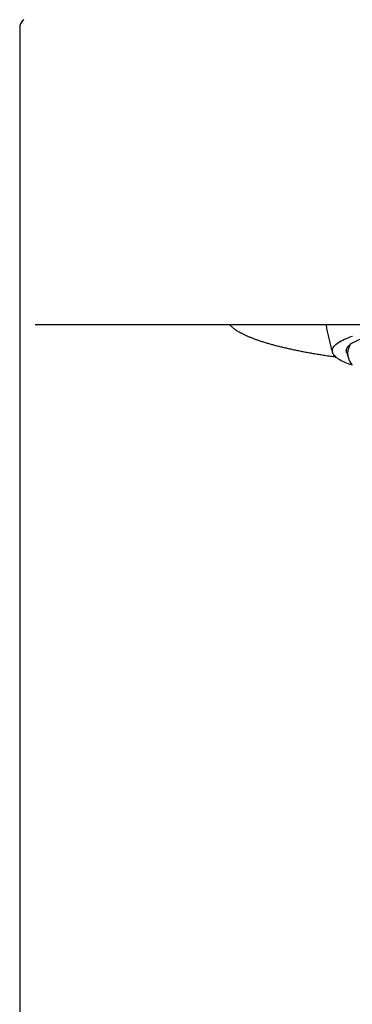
# Model space of a CAD drawing. Header units: millimetres. Extents: x 8 to 591, y 12 to 486.
# Tile 8 of 15: x 285 to 301, y 398 to 446. Entities that reach past the tile are written whole.
import ezdxf

# ---------------------------------------------------------------- set-up
doc = ezdxf.new("R2010")
doc.units = ezdxf.units.MM

msp = doc.modelspace()

# ---------------------------------------------------------------- linework, layer by layer
at = {"color": 7, "linetype": 'Continuous', "lineweight": 30}
for p, q in [((284.818, 445.399), (284.818, 310.399)), ((286.537, 430.899), (285.572, 430.899)), ((324.096, 430.899), (294.04, 430.899)), ((300.068, 429.637), (300.068, 429.635))]:
    msp.add_line(p, q, dxfattribs=at)
at = {"color": 7, "linetype": 'Continuous', "lineweight": 30, "flags": 128}
for points in [[(300.068, 429.637), (300.071, 429.678), (300.08, 429.719), (300.095, 429.76), (300.117, 429.8), (300.145, 429.841), (300.178, 429.881), (300.218, 429.922), (300.264, 429.962), (300.316, 430.002), (300.374, 430.041), (300.438, 430.081), (300.508, 430.12), (300.584, 430.159), (300.665, 430.197), (300.753, 430.235), (300.846, 430.273), (300.944, 430.31), (301.049, 430.347)], [(301.049, 428.926), (300.944, 428.963), (300.846, 429), (300.753, 429.037), (300.665, 429.075), (300.584, 429.114), (300.508, 429.152), (300.438, 429.191), (300.374, 429.231), (300.316, 429.271), (300.264, 429.31), (300.218, 429.351), (300.178, 429.391), (300.145, 429.431), (300.117, 429.472), (300.095, 429.513), (300.08, 429.554), (300.071, 429.594), (300.068, 429.635), (300.071, 429.676), (300.08, 429.717), (300.095, 429.758), (300.117, 429.799), (300.145, 429.839), (300.178, 429.88), (300.218, 429.92), (300.264, 429.96), (300.316, 430), (300.374, 430.04), (300.438, 430.079), (300.508, 430.118), (300.584, 430.157), (300.665, 430.195), (300.753, 430.233), (300.846, 430.271), (300.944, 430.308), (301.049, 430.345)], [(301.043, 428.948), (301.006, 428.998), (300.973, 429.049), (300.943, 429.099), (300.917, 429.15), (300.894, 429.201), (300.874, 429.252), (300.859, 429.303), (300.846, 429.355), (300.838, 429.406), (300.833, 429.457), (300.831, 429.509), (300.833, 429.56), (300.839, 429.612), (300.848, 429.663), (300.86, 429.714), (300.877, 429.766), (300.897, 429.817), (300.92, 429.868), (300.947, 429.919), (300.977, 429.97)]]:
    msp.add_lwpolyline(points, dxfattribs=at)
at = {"color": 7, "linetype": 'Continuous', "lineweight": 30}
for centre, radius, start, end in [((285.318, 445.399), 0.5, 126.8858, 180), ((303.846, 424.638), 6.055, 96.2485, 118.2852)]:
    msp.add_arc(centre, radius, start, end, dxfattribs=at)
for points, knots in [([(294.04, 430.899), (293.961, 430.899), (293.805, 430.899), (293.571, 430.899), (293.338, 430.899), (293.106, 430.899), (292.874, 430.899), (292.643, 430.899), (292.406, 430.899), (292.163, 430.899), (291.915, 430.899), (291.67, 430.899), (291.427, 430.899), (291.194, 430.899), (290.971, 430.899), (290.759, 430.899), (290.55, 430.899), (290.345, 430.899), (290.143, 430.899), (289.945, 430.899), (289.744, 430.899), (289.541, 430.899), (289.338, 430.899), (289.14, 430.899), (288.948, 430.899), (288.767, 430.899), (288.598, 430.899), (288.439, 430.899), (288.286, 430.899), (288.139, 430.899), (287.997, 430.899), (287.861, 430.899), (287.727, 430.899), (287.595, 430.899), (287.467, 430.899), (287.347, 430.899), (287.234, 430.899), (287.133, 430.899), (287.042, 430.899), (286.961, 430.899), (286.886, 430.899), (286.819, 430.899), (286.759, 430.899), (286.706, 430.899), (286.658, 430.899), (286.617, 430.899), (286.583, 430.899), (286.559, 430.899), (286.542, 430.899), (286.539, 430.899), (286.537, 430.899)], [0, 0, 0, 0, 0.019843, 0.039648, 0.059436, 0.079226, 0.099038, 0.118893, 0.13876, 0.160571, 0.182365, 0.204168, 0.226007, 0.247909, 0.267807, 0.287677, 0.307539, 0.327413, 0.347319, 0.367277, 0.38725, 0.409181, 0.431101, 0.453037, 0.475015, 0.49706, 0.51709, 0.537096, 0.557096, 0.577109, 0.597156, 0.617254, 0.637368, 0.659454, 0.681527, 0.703614, 0.725739, 0.747928, 0.768087, 0.788216, 0.808335, 0.828463, 0.848618, 0.86882, 0.889036, 0.911226, 0.933392, 0.955559, 0.977754, 1, 1, 1, 1]), ([(295.064, 430.899), (295.069, 430.894), (295.084, 430.877), (295.113, 430.849), (295.151, 430.815), (295.191, 430.78), (295.234, 430.747), (295.279, 430.713), (295.325, 430.68), (295.374, 430.647), (295.425, 430.614), (295.478, 430.582), (295.533, 430.55), (295.589, 430.519), (295.648, 430.488), (295.708, 430.457), (295.771, 430.426), (295.835, 430.396), (295.901, 430.366), (295.969, 430.337), (296.039, 430.307), (296.11, 430.278), (296.184, 430.249), (296.259, 430.221), (296.337, 430.192), (296.415, 430.164), (296.496, 430.136), (296.579, 430.109), (296.663, 430.081), (296.749, 430.054), (296.837, 430.027), (296.927, 430.001), (297.019, 429.974), (297.112, 429.948), (297.207, 429.922), (297.303, 429.897), (297.402, 429.871), (297.502, 429.846), (297.604, 429.821), (297.707, 429.796), (297.812, 429.772), (297.919, 429.748), (298.028, 429.724), (298.138, 429.7), (298.249, 429.676), (298.362, 429.653), (298.477, 429.63), (298.594, 429.608), (298.712, 429.585), (298.831, 429.563), (298.952, 429.541), (299.074, 429.519), (299.198, 429.498), (299.324, 429.477), (299.45, 429.456), (299.579, 429.436), (299.708, 429.415), (299.839, 429.395), (299.972, 429.376), (300.103, 429.357), (300.19, 429.345), (300.232, 429.339)], [0, 0, 0, 0, 0.006791, 0.023952, 0.041267, 0.058698, 0.07621, 0.093772, 0.111361, 0.128956, 0.146539, 0.164102, 0.181637, 0.199143, 0.216616, 0.234055, 0.251461, 0.268835, 0.286177, 0.303489, 0.320773, 0.33803, 0.355262, 0.37247, 0.389655, 0.40682, 0.423966, 0.441093, 0.458204, 0.475299, 0.492379, 0.509446, 0.5265, 0.543542, 0.560573, 0.577593, 0.594604, 0.611606, 0.628599, 0.645584, 0.662562, 0.679533, 0.696497, 0.713454, 0.730406, 0.747353, 0.764294, 0.781231, 0.798162, 0.81509, 0.832013, 0.848933, 0.865848, 0.882761, 0.89967, 0.916576, 0.933479, 0.950379, 0.967276, 0.984171, 1, 1, 1, 1]), ([(299.762, 430.899), (299.764, 430.886), (299.773, 430.826), (299.792, 430.72), (299.818, 430.581), (299.846, 430.442), (299.877, 430.304), (299.909, 430.166), (299.944, 430.028), (299.98, 429.891), (300.019, 429.755), (300.053, 429.642), (300.074, 429.574), (300.081, 429.551)], [0, 0, 0, 0, 0.028447, 0.130637, 0.232827, 0.335018, 0.43721, 0.539402, 0.641595, 0.74379, 0.845985, 0.948181, 1, 1, 1, 1]), ([(300.766, 429.55), (300.762, 429.562), (300.754, 429.591), (300.75, 429.635), (300.754, 429.683), (300.768, 429.731), (300.789, 429.775), (300.816, 429.817), (300.847, 429.855), (300.884, 429.894), (300.927, 429.932), (300.96, 429.957), (300.977, 429.97)], [0, 0, 0, 0, 0.0896, 0.202352, 0.315166, 0.42798, 0.540732, 0.632552, 0.724423, 0.816309, 0.90818, 1, 1, 1, 1]), ([(300.766, 429.55), (300.768, 429.544), (300.784, 429.495), (300.817, 429.404), (300.855, 429.3), (300.879, 429.239), (300.887, 429.22)], [0, 0, 0, 0, 0.049364, 0.438863, 0.828375, 1, 1, 1, 1])]:
    msp.add_open_spline(points, degree=3, knots=knots, dxfattribs=at)

doc.saveas('drawing.dxf')
